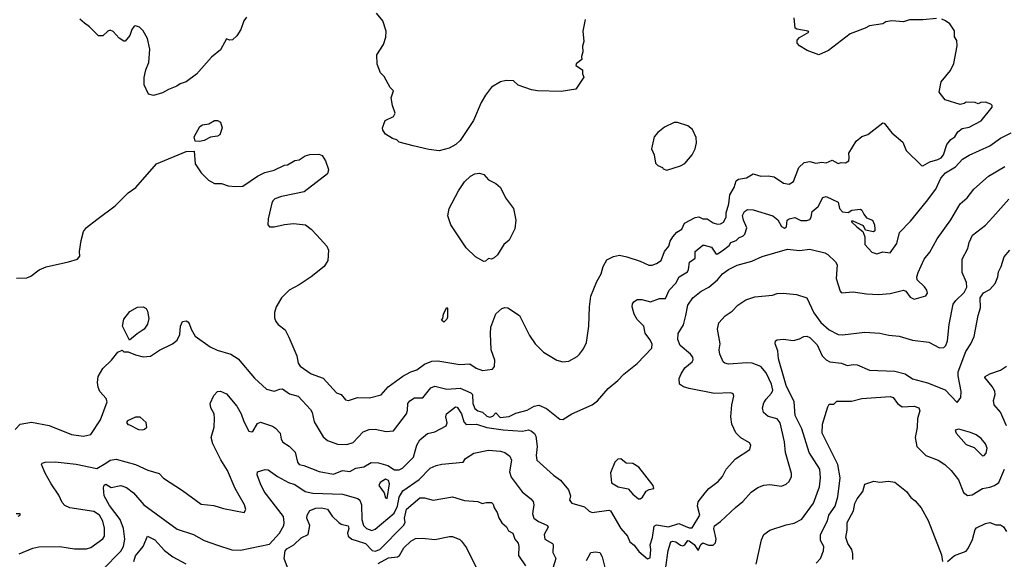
# Model space of a CAD drawing. Extents: x 1933546 to 2138868, y 524910 to 667279.
# Tile 80 of 256: x 1991366 to 1997981, y 566319 to 569942. Entities that reach past the tile are written whole.
import ezdxf

# ---------------------------------------------------------------- set-up
doc = ezdxf.new("R2010")
doc.units = 0

msp = doc.modelspace()

# ---------------------------------------------------------------- linework, layer by layer
at = {"layer": '0CON10XD'}
for points in [[(1992890.7, 569959.3), (1992872.5, 569935), (1992852.5, 569875), (1992825, 569832.5), (1992795, 569807.5), (1992775, 569803.3), (1992755, 569812.5), (1992715, 569740), (1992655, 569690), (1992553.3, 569575), (1992485.8, 569524.2), (1992445, 569511.2), (1992422.5, 569495), (1992366.1, 569473.9), (1992325, 569450), (1992265, 569433.3), (1992230.7, 569440.7), (1992202.5, 569505), (1992203, 569553), (1992213.3, 569605), (1992233.3, 569655), (1992241.2, 569745), (1992225.8, 569815.8), (1992195, 569867.5), (1992170.7, 569890.7), (1992145, 569900), (1992135, 569897.5), (1992120, 569875), (1992106.7, 569835), (1992075, 569797.5), (1992065, 569797.5), (1992035, 569817.5), (1991995, 569863.3), (1991975, 569872.5), (1991957.5, 569865), (1991925, 569833.3), (1991895, 569833.8), (1991835, 569893.8), (1991801.7, 569918.3), (1991770, 569945)], [(1995165, 569942.5), (1995150, 569865), (1995156.2, 569795), (1995146.7, 569765), (1995150, 569725), (1995140, 569695), (1995142.5, 569675), (1995104.1, 569645.9), (1995102.5, 569635), (1995147.5, 569605), (1995148.3, 569578.3), (1995157.5, 569555), (1995102.5, 569475), (1995005, 569459.2), (1994845, 569464.4), (1994805, 569471.4), (1994715, 569501.4), (1994685, 569531.8), (1994635, 569533.4), (1994596, 569525), (1994535, 569489.2), (1994495.7, 569435), (1994467.5, 569385), (1994416, 569265), (1994325, 569130), (1994295.8, 569104.2), (1994251.7, 569078.3), (1994185, 569061.2), (1994115, 569070), (1994010, 569095), (1993915, 569120), (1993900, 569135), (1993870, 569145), (1993823.9, 569173.9), (1993805, 569200), (1993803.9, 569216.1), (1993822.5, 569265), (1993878.3, 569291.7), (1993890, 569315), (1993870, 569365), (1993861.7, 569418.3), (1993876.7, 569465), (1993855.6, 569485.6), (1993815, 569561.2), (1993791.2, 569585), (1993767, 569643), (1993766.7, 569705), (1993810, 569775), (1993826, 569825), (1993828, 569865), (1993806, 569935), (1993763.3, 569985)], [(1997525, 569950), (1997435, 569940), (1997345, 569940), (1997305, 569927.5), (1997226.1, 569933.9), (1997185, 569926.7), (1997165, 569914), (1997075, 569901.2), (1997045.5, 569884.5), (1996945, 569848), (1996800, 569735), (1996735, 569706.7), (1996655.8, 569735.8), (1996605, 569766.2), (1996588.8, 569785), (1996590, 569805), (1996605, 569822), (1996667, 569857), (1996662.5, 569865), (1996588, 569878), (1996576.7, 569885), (1996568.8, 569955)], [(1997557.5, 569525), (1997618.8, 569601.2), (1997641.7, 569648.3), (1997663.9, 569766.1), (1997662.3, 569802.3), (1997646, 569826), (1997646.8, 569866.8), (1997615, 569913.8), (1997586.7, 569935), (1997562.5, 569945)], [(1991345, 568206.7), (1991415, 568208.5), (1991440.9, 568219.1), (1991498.2, 568261.8), (1991545, 568282.4), (1991695, 568315.2), (1991755, 568334.6), (1991770.5, 568355), (1991769.2, 568385), (1991780.2, 568459.8), (1991795, 568518.6), (1991815, 568545.6), (1991885, 568599.2), (1992007, 568693), (1992095, 568778.6), (1992147.1, 568815), (1992286, 568974), (1992485, 569057.5), (1992539.3, 569059.3), (1992546.2, 568975), (1992585, 568913.3), (1992635, 568863.3), (1992675, 568842.5), (1992723, 568843), (1992767, 568827), (1992815, 568821.2), (1992865.9, 568824.1), (1992965, 568891.2), (1993012.5, 568915), (1993075, 568932), (1993145, 568964), (1993165, 568967.5), (1993215, 568996.2), (1993245, 569000), (1993285, 569027.1), (1993315, 569035.8), (1993375, 569040), (1993399.5, 569029.5), (1993421.2, 568995), (1993441.2, 568935), (1993435, 568907.5), (1993277.5, 568785), (1993125, 568754), (1993081.2, 568738.8), (1993066.7, 568725), (1993060.8, 568709.2), (1993036.2, 568605), (1993032.5, 568565), (1993045, 568550), (1993075, 568550), (1993145, 568567.5), (1993205, 568572.9), (1993286.7, 568565), (1993325.4, 568535.4), (1993362.5, 568495), (1993430.3, 568420.3), (1993441.4, 568395), (1993435.8, 568325.8), (1993411.9, 568285), (1993325, 568214.4), (1993245, 568161.4), (1993176.2, 568125), (1993126.2, 568075), (1993090, 568015), (1993078.8, 567975), (1993079.3, 567939.3), (1993086.7, 567915), (1993102.5, 567895), (1993148.8, 567858.8), (1993175, 567810), (1993228, 567685), (1993236.2, 567635), (1993251.2, 567615), (1993324.6, 567564.6), (1993405, 567534.4), (1993495, 567436), (1993525, 567425.8), (1993555, 567389.2), (1993575, 567385.8), (1993635, 567405.5), (1993716.8, 567403.2), (1993795, 567423.3), (1993842.5, 567477.5), (1993941.3, 567548.7), (1993995, 567577.9), (1994035, 567590), (1994085, 567628.5), (1994135, 567648.1), (1994175, 567650.6), (1994323, 567627), (1994391.2, 567631.2), (1994432.9, 567602.9), (1994475, 567587.1), (1994543.6, 567596.4), (1994556.4, 567613.6), (1994558.8, 567655), (1994533.8, 567725), (1994528.6, 567835), (1994531.7, 567878.3), (1994564.2, 567965.8), (1994606.4, 568003.6), (1994625, 568010), (1994645, 568006.7), (1994723.3, 567955), (1994791.2, 567821.2), (1994830, 567765), (1994885, 567710), (1994975, 567656.7), (1995016.4, 567643.6), (1995055, 567648.8), (1995110.5, 567679.5), (1995126.7, 567695), (1995155, 567732.5), (1995173.8, 567775), (1995190, 567885), (1995193.9, 568013.9), (1995203.8, 568085), (1995243.3, 568185), (1995273.3, 568235), (1995286.7, 568285), (1995310.7, 568329.3), (1995355, 568352.5), (1995395, 568360), (1995445, 568350), (1995535, 568320), (1995592.9, 568292.9), (1995615, 568294.3), (1995645.5, 568304.5), (1995675, 568326), (1995698.5, 568385), (1995728.5, 568421.5), (1995736.4, 568455), (1995753.3, 568485), (1995781.9, 568515), (1995814.1, 568535.9), (1995833.4, 568576.6), (1995905, 568613.8), (1995927.9, 568617.9), (1995955, 568604.2), (1995985, 568603.8), (1996025, 568577.5), (1996055, 568570), (1996075, 568570.7), (1996095, 568582.9), (1996112.7, 568615), (1996113.1, 568645), (1996130.6, 568705), (1996137.4, 568765), (1996166.7, 568815), (1996180.1, 568859.9), (1996195, 568871.8), (1996249.8, 568880.2), (1996295, 568906.9), (1996345, 568891.4), (1996395, 568894.4), (1996435, 568886.9), (1996496.7, 568845), (1996535, 568837.5), (1996564, 568855), (1996601.5, 568948.5), (1996636.1, 568983.9), (1996675, 568989.1), (1996715, 568977.5), (1996755, 568985.5), (1996785, 568981.5), (1996825, 568997.9), (1996865, 568976.7), (1996885, 568984.1), (1996915, 568980.3), (1996936.6, 568993.4), (1996937.9, 569015), (1996937.3, 569045), (1996985, 569126), (1997023, 569157), (1997065, 569171.2), (1997165, 569250), (1997175, 569247.5), (1997225, 569182.5), (1997298.7, 569118.7), (1997323, 569063), (1997425, 568962.5), (1997435, 568960.6), (1997481.6, 568988.4), (1997535, 569002.1), (1997556.3, 569013.7), (1997572.1, 569035), (1997596.2, 569103.8), (1997621.6, 569138.4), (1997648.9, 569155), (1997670.1, 569189.9), (1997698.2, 569211.8), (1997745, 569221.1), (1997825, 569263.1), (1997900, 569355), (1997900, 569365), (1997890, 569375), (1997855, 569387.5), (1997823.6, 569386.4), (1997805, 569377.5), (1997785, 569386.7), (1997725, 569387.5), (1997711.7, 569378.3), (1997685, 569373.3), (1997585, 569403.3), (1997542.5, 569455), (1997557.5, 569525)], [(1992575, 569124.2), (1992546.2, 569126.2), (1992539.2, 569155), (1992575.6, 569224.4), (1992595, 569236), (1992637.7, 569242.3), (1992675, 569264), (1992695, 569264), (1992715, 569253.8), (1992726.7, 569215), (1992711.5, 569168.5), (1992695, 569159.5), (1992647.9, 569152.1), (1992605, 569130), (1992575, 569124.2)], [(1995715, 568932.5), (1995805, 568960), (1995835, 568976.7), (1995883.3, 569035), (1995903.8, 569075), (1995913.9, 569116.1), (1995911.7, 569151.7), (1995887.5, 569205), (1995855, 569230), (1995785, 569251.2), (1995762.5, 569252.5), (1995699.3, 569220.7), (1995652.5, 569185), (1995630, 569155), (1995610, 569075), (1995630, 569035), (1995638.3, 568978.3), (1995653, 568963), (1995685, 568950), (1995690, 568940), (1995715, 568932.5)], [(1991335, 567190.8), (1991370, 567225), (1991445, 567239.4), (1991565, 567218.1), (1991715, 567157.8), (1991795, 567145.6), (1991844.4, 567155.6), (1991910, 567255), (1991953.3, 567375), (1991948.3, 567398.3), (1991905.7, 567445.7), (1991893.7, 567473.7), (1991888.1, 567505), (1991894.4, 567545), (1991925, 567600), (1991983.8, 567655), (1992025, 567710), (1992055, 567722.5), (1992065, 567712.5), (1992095, 567712.5), (1992145, 567691.2), (1992195, 567678.8), (1992245, 567683.3), (1992306.4, 567723.6), (1992392.5, 567765), (1992425, 567790), (1992442.7, 567827.3), (1992446.2, 567885), (1992460, 567915), (1992485, 567920), (1992495, 567912.5), (1992505, 567902.5), (1992519.4, 567865), (1992545, 567818), (1992645, 567744.3), (1992692.8, 567722.8), (1992785.4, 567695.4), (1992834.2, 567665), (1992944.6, 567534.6), (1993025, 567460), (1993075, 567446.7), (1993115, 567462.1), (1993132.7, 567462.7), (1993180.1, 567430.1), (1993238.1, 567415), (1993320.6, 567325), (1993331.1, 567305), (1993345, 567241.2), (1993405, 567141.2), (1993435, 567116), (1993501.3, 567091.3), (1993565, 567090), (1993607.2, 567102.8), (1993675, 567174.4), (1993715, 567190.5), (1993755, 567193.5), (1993827.6, 567177.6), (1993878, 567182), (1993964.6, 567295.4), (1993972.8, 567317.2), (1993973.1, 567365), (1993986.4, 567383.6), (1994017.9, 567402.1), (1994075, 567402.2), (1994128.9, 567471.1), (1994155, 567480.9), (1994235, 567462.1), (1994325, 567467.7), (1994397.5, 567437.5), (1994407.5, 567425), (1994410, 567365), (1994425, 567330.9), (1994445, 567315.3), (1994475, 567306.7), (1994505, 567279), (1994525, 567273.4), (1994545, 567280.8), (1994565, 567303.1), (1994595, 567270.7), (1994655, 567277.7), (1994700, 567300), (1994775, 567320), (1994823.8, 567346.2), (1994855, 567353.3), (1994905, 567331.9), (1994995, 567258.8), (1995015, 567256.7), (1995075, 567296), (1995212.5, 567355), (1995248.3, 567381.7), (1995318.8, 567465), (1995385, 567518.8), (1995425, 567562), (1995515, 567633.8), (1995614.3, 567735.7), (1995614.4, 567765), (1995600, 567795), (1995567.4, 567837.4), (1995560.4, 567885), (1995515, 567928.1), (1995493.8, 567965), (1995480.5, 568015), (1995483.3, 568035), (1995492.2, 568047.8), (1995515, 568063.1), (1995545, 568062.5), (1995603.5, 568046.5), (1995665, 568069.4), (1995705, 568068.8), (1995728.8, 568125), (1995775, 568173.5), (1995797.5, 568215), (1995852.2, 568247.8), (1995860.5, 568265), (1995865.4, 568314.6), (1995905, 568341.2), (1995905.3, 568384.7), (1995955, 568426.9), (1995965, 568428.9), (1996015, 568414.4), (1996045, 568368.6), (1996055, 568369.1), (1996085, 568389.7), (1996132.2, 568425), (1996145, 568446.7), (1996180.2, 568459.8), (1996199.5, 568480.5), (1996225, 568489.4), (1996238.3, 568501.7), (1996250.8, 568545), (1996229.1, 568595), (1996223.1, 568626.9), (1996235, 568654.2), (1996255, 568666.9), (1996295, 568665.5), (1996425.3, 568625.3), (1996459.1, 568599.1), (1996485, 568553.1), (1996505, 568541.1), (1996518.1, 568551.9), (1996523.5, 568595), (1996535, 568604.5), (1996575, 568613.5), (1996615, 568593.3), (1996655, 568593.5), (1996675, 568601.1), (1996684, 568616), (1996690.9, 568655), (1996731.8, 568688.2), (1996761.3, 568748.7), (1996785, 568754.2), (1996865, 568716), (1996874.4, 568675), (1996895, 568651.4), (1996932, 568648), (1996957.7, 568662.3), (1997015, 568668.8), (1997025, 568662.5), (1997036.7, 568635), (1997055, 568612.5), (1997096.4, 568596.4), (1997110, 568565), (1997112.5, 568535), (1997112.5, 568525), (1997102, 568518), (1997048.3, 568528.3), (1997035, 568556.7), (1996965, 568590), (1996955, 568590), (1996953.8, 568585), (1996991.1, 568551.1), (1997030.7, 568520.7), (1997044.5, 568484.5), (1997043.4, 568433.4), (1997091.7, 568381.7), (1997125, 568370.8), (1997165, 568383.1), (1997215, 568376.9), (1997260, 568440), (1997277.9, 568512.1), (1997352, 568588), (1997458.7, 568721.3), (1997521.5, 568805), (1997555, 568878.8), (1997586.4, 568913.6), (1997653.1, 568955), (1997701.4, 569005), (1997745, 569031.8), (1997884.2, 569095), (1997955, 569146.7), (1998027.8, 569182.2)], [(1994952.6, 566882.6), (1995000.3, 566850.3), (1995053.5, 566785), (1995067.5, 566745), (1995060.5, 566715), (1995075, 566695.6), (1995161.2, 566671.2), (1995191.3, 566641.3), (1995212.4, 566632.4), (1995325, 566648.9), (1995336.2, 566645), (1995404.6, 566525), (1995450, 566475), (1995465.5, 566435.5), (1995495, 566414.2), (1995525, 566370), (1995585, 566322.5), (1995602.5, 566327.5), (1995606.5, 566385), (1995601.1, 566415), (1995617.8, 566465), (1995628, 566542), (1995645, 566549.1), (1995725, 566537.3), (1995795, 566558.5), (1995865, 566530.8), (1995885, 566531.1), (1995935.5, 566614.5), (1995920.8, 566675), (1995923.7, 566705), (1995970.5, 566765), (1995995.4, 566794.6), (1996059.4, 566840.6), (1996087.1, 566875), (1996112.5, 566925), (1996175, 566992.5), (1996271.2, 567055), (1996278, 567085), (1996270, 567100), (1996212, 567135), (1996177.2, 567167.2), (1996150, 567225), (1996144.5, 567275), (1996150.5, 567355), (1996164, 567415), (1996160.7, 567430.7), (1996145, 567436), (1996035, 567432.5), (1995865, 567464.5), (1995826.2, 567476.2), (1995799.2, 567495), (1995796.8, 567533.2), (1995809.4, 567565), (1995835.4, 567604.6), (1995884.2, 567645), (1995891.9, 567658.1), (1995888.9, 567675), (1995872.2, 567695), (1995803.3, 567755), (1995787.8, 567795), (1995790.8, 567835), (1995826.5, 567893.5), (1995841.3, 567955), (1995855.3, 568024.7), (1995889.2, 568075), (1995945, 568118.1), (1995996, 568145), (1996053.8, 568196.2), (1996087.1, 568235), (1996128.6, 568265), (1996187.3, 568292.7), (1996285, 568320.9), (1996355, 568352.5), (1996525, 568401.1), (1996605, 568392.9), (1996675, 568400.8), (1996775, 568376), (1996795, 568366), (1996846.4, 568316.4), (1996859.2, 568295), (1996851.5, 568205), (1996878, 568118), (1996888.3, 568108.3), (1996965, 568114.4), (1997055, 568100.6), (1997135, 568096.9), (1997214.3, 568104.3), (1997305, 568125.8), (1997319.1, 568119.1), (1997349.1, 568079.1), (1997375, 568066.4), (1997455, 568088), (1997464.4, 568105), (1997461.8, 568125), (1997445, 568149.1), (1997396.9, 568195), (1997394.4, 568215), (1997401.9, 568245), (1997442, 568335), (1997479.8, 568380.2), (1997529.8, 568470.2), (1997622.7, 568597.3), (1997685, 568705.8), (1997730.8, 568745), (1997777.5, 568805), (1997875, 568892.2), (1997985, 568955.6)], [(1994485, 568317.5), (1994429.3, 568349.3), (1994365, 568410), (1994263.3, 568565), (1994242, 568625), (1994252.5, 568675), (1994315, 568793.8), (1994355.7, 568854.3), (1994395, 568891.2), (1994425, 568906.2), (1994455, 568911.2), (1994485, 568902), (1994515, 568866), (1994565, 568842), (1994595.6, 568815.6), (1994631.2, 568745), (1994683.8, 568675), (1994698.8, 568595), (1994692.3, 568537.7), (1994655, 568462.5), (1994618.3, 568431.7), (1994576.1, 568363.9), (1994555, 568342.5), (1994535, 568333.3), (1994515, 568337.5), (1994495, 568320), (1994485, 568317.5)], [(1995708.3, 566265), (1995722.8, 566377.2), (1995740, 566435), (1995755, 566441.4), (1995775, 566436.9), (1995805, 566412.6), (1995820.8, 566409.2), (1995835, 566415.4), (1995855, 566444.5), (1995865, 566442.5), (1995897.6, 566417.6), (1995925, 566378.1), (1995941.7, 566418.3), (1995955, 566428.6), (1995995, 566414.3), (1996026, 566414), (1996039.9, 566430.1), (1996044.8, 566455), (1996029.6, 566525), (1996035, 566544), (1996075, 566572.5), (1996175, 566667.1), (1996225, 566705.8), (1996280.7, 566769.3), (1996325, 566800.8), (1996365, 566817.5), (1996405, 566820.8), (1996485, 566810), (1996515, 566822.5), (1996535, 566841.2), (1996551.4, 566875), (1996551.4, 566895), (1996510.5, 567035), (1996505, 567107.5), (1996474.5, 567235), (1996455, 567261.1), (1996395, 567276.7), (1996364.5, 567304.5), (1996355.7, 567335), (1996365, 567368.8), (1996380.6, 567395), (1996418.2, 567435), (1996425.3, 567455), (1996417.2, 567495), (1996381.5, 567571.5), (1996345, 567612.7), (1996286.2, 567635), (1996251.9, 567638.1), (1996128.5, 567628.5), (1996104.6, 567634.6), (1996092, 567645), (1996070.8, 567695), (1996066.2, 567725), (1996072, 567765), (1996053.3, 567865), (1996063.9, 567906.1), (1996105, 567953.3), (1996152, 567985), (1996190, 568025), (1996245, 568060.8), (1996305, 568080), (1996425, 568091.4), (1996455, 568102.5), (1996495, 568106.7), (1996585, 568095.6), (1996655.4, 568075.4), (1996702.5, 567972.5), (1996748.4, 567908.4), (1996805, 567859.5), (1996865, 567828.5), (1996895, 567826.7), (1997045, 567844.4), (1997145, 567837.1), (1997205, 567822.9), (1997275, 567816.9), (1997365, 567789.4), (1997475, 567777.5), (1997545, 567739.2), (1997575, 567740.8), (1997589.2, 567755), (1997600, 567785), (1997610, 567895), (1997638.6, 568031.4), (1997655, 568057.1), (1997710.9, 568109.1), (1997728.8, 568145), (1997727.3, 568177.3), (1997698.6, 568245), (1997698.6, 568335), (1997736.9, 568405), (1997744.4, 568445), (1997768.1, 568495), (1997855, 568562.9), (1997904, 568615), (1998012.6, 568737.4)], [(1996313.5, 566285), (1996350.9, 566449.1), (1996366, 566485), (1996405, 566514.2), (1996515, 566550), (1996569.3, 566560.7), (1996622, 566588), (1996698.8, 566695), (1996739.2, 566805), (1996746.2, 566865), (1996741.2, 566925), (1996670.7, 567035), (1996620.6, 567195), (1996575.3, 567285), (1996570.5, 567375), (1996515.8, 567485.8), (1996502.6, 567532.6), (1996464.5, 567665.5), (1996458.7, 567718.7), (1996442, 567765), (1996443.9, 567786.1), (1996455, 567793.3), (1996495, 567797.5), (1996565, 567787.1), (1996605, 567798.9), (1996635, 567815.4), (1996655, 567817.5), (1996675, 567808.8), (1996725, 567758.2), (1996758.5, 567685), (1996785, 567657.3), (1996808, 567645), (1996886.7, 567636.7), (1996925, 567618.9), (1996965, 567626.5), (1996993.7, 567623.7), (1997075, 567588.2), (1997245, 567582.9), (1997314.8, 567564.8), (1997365, 567531.1), (1997465, 567504.4), (1997585, 567457.1), (1997665, 567372.5), (1997689.2, 567405), (1997691.4, 567445), (1997671.2, 567551.2), (1997672, 567578), (1997721.9, 567715), (1997755.9, 567765), (1997779.6, 567815), (1997804.7, 567955.3), (1997822.1, 568007.9), (1997820, 568075), (1997842.4, 568107.6), (1997885, 568129.2), (1997919.1, 568170.9), (1997938.5, 568215), (1997942, 568248), (1997960, 568285), (1997979.8, 568350.2), (1998017.5, 568395)], [(1992105, 567790), (1992056.7, 567885), (1992065, 567930), (1992106.4, 567983.6), (1992158.3, 568011.7), (1992195, 568013.8), (1992215, 568003.3), (1992226, 567985), (1992234, 567935), (1992225, 567897.5), (1992203.3, 567865), (1992155, 567833.3), (1992105, 567790)], [(1994215, 567910), (1994200, 567925), (1994210, 567935), (1994213, 567967), (1994235, 568010), (1994240, 568005), (1994240, 567945), (1994235, 567930), (1994215, 567910)], [(1997995.5, 567215), (1997956.7, 567306.7), (1997912.5, 567355), (1997909.4, 567385), (1997920, 567425), (1997917.2, 567447.2), (1997900, 567480), (1997850.8, 567539.2), (1997853.3, 567546.7), (1997885, 567564.3), (1997955, 567589.2), (1997995, 567616.2)], [(1991363.3, 566355), (1991455.5, 566394.5), (1991495, 566403.1), (1991635, 566404.4), (1991735, 566389.5), (1991815, 566389.2), (1991845, 566398.2), (1991924, 566456), (1991935.4, 566475), (1991936.7, 566526.7), (1991924, 566574), (1991901.8, 566615), (1991865, 566640.3), (1991703.4, 566663.4), (1991669.3, 566679.3), (1991650.8, 566700.8), (1991629.2, 566749.2), (1991576.7, 566825), (1991537, 566897), (1991513.8, 566955), (1991517.5, 566965), (1991538.3, 566971.7), (1991605, 566972.5), (1991745, 566958.5), (1991885, 566929.3), (1991944.4, 566965), (1991975, 566983.5), (1992015, 566990), (1992144.6, 566954.6), (1992227.2, 566917.2), (1992304.4, 566894.4), (1992332.9, 566862.9), (1992460.7, 566780.7), (1992585, 566688.6), (1992670.9, 566680.9), (1992735, 566659.4), (1992875, 566633.3), (1992885.8, 566654.2), (1992875.8, 566685), (1992814.7, 566794.7), (1992762.5, 566915), (1992716.9, 566986.9), (1992663.3, 567095), (1992653.4, 567136.6), (1992673.9, 567206.1), (1992676.2, 567265), (1992671.8, 567295), (1992650.8, 567335), (1992645.7, 567365), (1992670.6, 567419.4), (1992695, 567445.8), (1992715, 567447.5), (1992755, 567429.2), (1992825, 567348), (1992855, 567296.2), (1992871.8, 567245), (1992905, 567180), (1992925, 567174.5), (1992935, 567180.6), (1992965, 567230.6), (1992985, 567240), (1993065, 567212.5), (1993085, 567200), (1993115.5, 567165.5), (1993122.5, 567125), (1993134.7, 567104.7), (1993177.6, 567077.6), (1993218.1, 567038.1), (1993232, 566972), (1993245, 566954.7), (1993275, 566948.3), (1993377.2, 566907.2), (1993475, 566890.7), (1993535, 566914.7), (1993585, 566907.8), (1993625, 566930.9), (1993679.3, 566940.7), (1993728.3, 566968.3), (1993777.2, 566967.2), (1993839.5, 566949.5), (1993885, 566919.5), (1993915, 566920.4), (1993938.6, 566931.4), (1994012.1, 567005), (1994033.6, 567085), (1994055, 567121.9), (1994105, 567163.3), (1994155, 567174.5), (1994232, 567215), (1994237.7, 567235), (1994230, 567275), (1994232.9, 567295), (1994295, 567342.9), (1994305, 567339.2), (1994335.5, 567295.5), (1994350.8, 567240.8), (1994365, 567223.6), (1994435, 567226.2), (1994505, 567203.5), (1994615, 567187), (1994745, 567179.5), (1994785, 567187.3), (1994805, 567179.5), (1994824.2, 567164.2), (1994834.8, 567144.7), (1994842.3, 567075), (1994835.5, 567015), (1994841.5, 566985), (1994952.6, 566882.6)], [(1996716.9, 566293.1), (1996746.7, 566323.3), (1996767.1, 566375), (1996769.4, 566405), (1996746.8, 566445), (1996745.9, 566485), (1996792.8, 566577.2), (1996801.9, 566615), (1996844.4, 566675.6), (1996862.2, 566737.8), (1996877.8, 566865), (1996862, 566955), (1996757.3, 567165), (1996760.5, 567225), (1996795, 567343.3), (1996805, 567360), (1996835, 567360.8), (1996855, 567380), (1996955, 567379.4), (1997025, 567398.9), (1997055, 567400.5), (1997215, 567410.8), (1997235, 567404.2), (1997263.6, 567365), (1997295, 567341.6), (1997376, 567346), (1997406.7, 567335), (1997414.2, 567315), (1997398.8, 567265), (1997395.9, 567204.1), (1997383.2, 567136.8), (1997393.8, 567075), (1997455, 567016.5), (1997536, 566985), (1997581.2, 566955), (1997624, 566915), (1997673.2, 566853.2), (1997706.8, 566766.8), (1997735, 566746), (1997765, 566751.9), (1997835.3, 566794.7), (1997885, 566802.7), (1997916.2, 566815), (1997944.4, 566835), (1997983.3, 566925)], [(1992193, 567187), (1992205, 567192.5), (1992220, 567205), (1992216.4, 567236.4), (1992175, 567272.5), (1992145, 567272.5), (1992091.7, 567248.3), (1992083, 567237), (1992093, 567223), (1992105, 567222.5), (1992165, 567190), (1992193, 567187)], [(1997835, 567014.3), (1997845, 567016), (1997858.6, 567031.4), (1997866.9, 567065), (1997855.7, 567095), (1997825, 567130.8), (1997791.2, 567155), (1997755, 567169.4), (1997675, 567192.5), (1997650, 567185), (1997657.5, 567165), (1997725, 567089.5), (1997779.2, 567069.2), (1997835, 567014.3)], [(1991922.9, 566247.1), (1992046.8, 566373.2), (1992063.5, 566405), (1992072.1, 566455), (1992064.2, 566525), (1992041, 566585), (1991969.2, 566679.2), (1991933.8, 566745), (1991930.5, 566799.5), (1991935, 566817.5), (1991945, 566822.5), (1991981.2, 566801.2), (1992045, 566813.4), (1992085, 566801.8), (1992130.4, 566765), (1992200.6, 566685), (1992425, 566521.5), (1992535, 566485.6), (1992605, 566444.4), (1992695, 566413.1), (1992792.6, 566382.6), (1992849.1, 566380.9), (1993045, 566421.1), (1993112.7, 566495), (1993140.4, 566545), (1993143.8, 566565), (1993138.5, 566605), (1993009.6, 566775), (1992983.5, 566825), (1992962, 566885), (1992963.9, 566906.1), (1993015, 566920.8), (1993035, 566918.6), (1993097.5, 566875), (1993172, 566835), (1993215, 566821.8), (1993285, 566774.2), (1993335, 566763), (1993535, 566755.5), (1993637.8, 566727.8), (1993651.1, 566715), (1993662.1, 566685), (1993663.9, 566585), (1993676.5, 566546.5), (1993695.3, 566525.3), (1993732.5, 566512.5), (1993755, 566520), (1993881.9, 566628.1), (1993904.2, 566675), (1993916.1, 566735), (1993940.7, 566779.3), (1994050.9, 566855), (1994125, 566930), (1994165, 566949.4), (1994202.4, 566957.6), (1994345, 566972), (1994361.2, 566995), (1994417.6, 567032.4), (1994515, 567050.5), (1994597.5, 567045), (1994626.7, 567035), (1994660.3, 567010.3), (1994670, 566985), (1994656.4, 566905), (1994669.2, 566869.2), (1994741.7, 566771.7), (1994801.2, 566725), (1994816.4, 566706.4), (1994821.4, 566685), (1994810.6, 566625), (1994820, 566595), (1994851.7, 566571.7), (1994887.8, 566557.8), (1994911.2, 566545), (1994916, 566535), (1994890, 566485), (1994894.3, 566455), (1994945.4, 566425.4), (1994951.4, 566415), (1994947.5, 566365), (1994969.4, 566325), (1994950.5, 566265)], [(1995535, 566724.4), (1995549.5, 566735), (1995575, 566777.3), (1995595, 566788.5), (1995627.5, 566795), (1995623.3, 566815), (1995525, 566936.7), (1995485, 566962.5), (1995440, 566965), (1995405, 566993.3), (1995385, 566990), (1995365, 566970), (1995335, 566900), (1995341.7, 566831.7), (1995387.5, 566805), (1995455, 566791.4), (1995485.5, 566755.5), (1995523.3, 566725), (1995535, 566724.4)], [(1993835, 566727.5), (1993851.3, 566825), (1993845, 566848.5), (1993825, 566856), (1993787.5, 566835), (1993779.3, 566815), (1993816, 566765), (1993825, 566732.5), (1993835, 566727.5)], [(1996962.5, 566317.5), (1996964.4, 566355), (1996957.3, 566385), (1996930.9, 566425), (1996916.5, 566465), (1996925.4, 566515), (1996926.1, 566565), (1996968, 566645), (1996977.6, 566692.4), (1996992.2, 566725), (1997031.4, 566775), (1997045, 566822.5), (1997105, 566843.3), (1997145, 566837.5), (1997203, 566843), (1997245, 566836.2), (1997323.3, 566775), (1997353.3, 566733.3), (1997381.7, 566711.7), (1997422, 566665), (1997468.7, 566578.7), (1997558.3, 566348.3), (1997566.7, 566305)], [(1993165.9, 566264.1), (1993143.4, 566323.4), (1993150.1, 566375), (1993161.2, 566388.8), (1993207.3, 566415), (1993257.8, 566462.2), (1993305.4, 566484.6), (1993315.5, 566545), (1993295.8, 566595), (1993297.5, 566615), (1993315, 566645.6), (1993355, 566662.5), (1993395, 566664.2), (1993433.6, 566655), (1993465, 566608.5), (1993510.6, 566565), (1993526.2, 566555), (1993573.3, 566543.3), (1993577.6, 566525), (1993568.6, 566495), (1993574.2, 566475), (1993598.8, 566455), (1993632.7, 566442.7), (1993689.2, 566425), (1993735, 566376.9), (1993755, 566374.1), (1993786, 566384), (1993945.3, 566545), (1993955.3, 566565), (1993951.7, 566595), (1993965, 566655.5), (1994055, 566730.4), (1994085, 566730.4), (1994145, 566716.7), (1994275, 566737.9), (1994355, 566713.1), (1994445, 566706), (1994472.3, 566692.3), (1994499.2, 566700.8), (1994535, 566701.2), (1994548.3, 566688.3), (1994553.3, 566663.3), (1994575, 566633.3), (1994585, 566596.7), (1994604.6, 566564.6), (1994636.4, 566536.4), (1994649.2, 566509.2), (1994678.6, 566495), (1994693.6, 566453.6), (1994715, 566426.2), (1994720, 566405), (1994717.9, 566345), (1994764.4, 566275)], [(1991355, 566607.5), (1991370, 566615), (1991370, 566625), (1991343, 566623)], [(1997600, 566305), (1997646.2, 566345), (1997725, 566374.2), (1997740, 566395), (1997767.4, 566452.6), (1997785, 566518), (1997795, 566530), (1997855, 566558.6), (1997885, 566565.7), (1997925, 566550), (1997955, 566550), (1997975, 566536.7), (1997995, 566506.2)], [(1992133.6, 566303.6), (1992145, 566342.5), (1992196, 566405), (1992225, 566473.3), (1992275, 566450), (1992338.6, 566378.6), (1992395.6, 566335), (1992482.3, 566287.7)], [(1993775, 566290.6), (1993845, 566327.5), (1993905.4, 566334.6), (1993918.6, 566345), (1993947.8, 566395), (1993995, 566440), (1994025, 566457.5), (1994071.7, 566461.7), (1994155, 566451.9), (1994255, 566471.9), (1994275, 566470.8), (1994322.7, 566452.7), (1994335, 566441.2), (1994367.5, 566395), (1994445, 566242)], [(1995175, 566310), (1995203.8, 566365), (1995235, 566369.2), (1995265, 566363.8), (1995280.6, 566335), (1995301.9, 566245)]]:
    msp.add_lwpolyline(points, dxfattribs=at)

doc.saveas('drawing.dxf')
